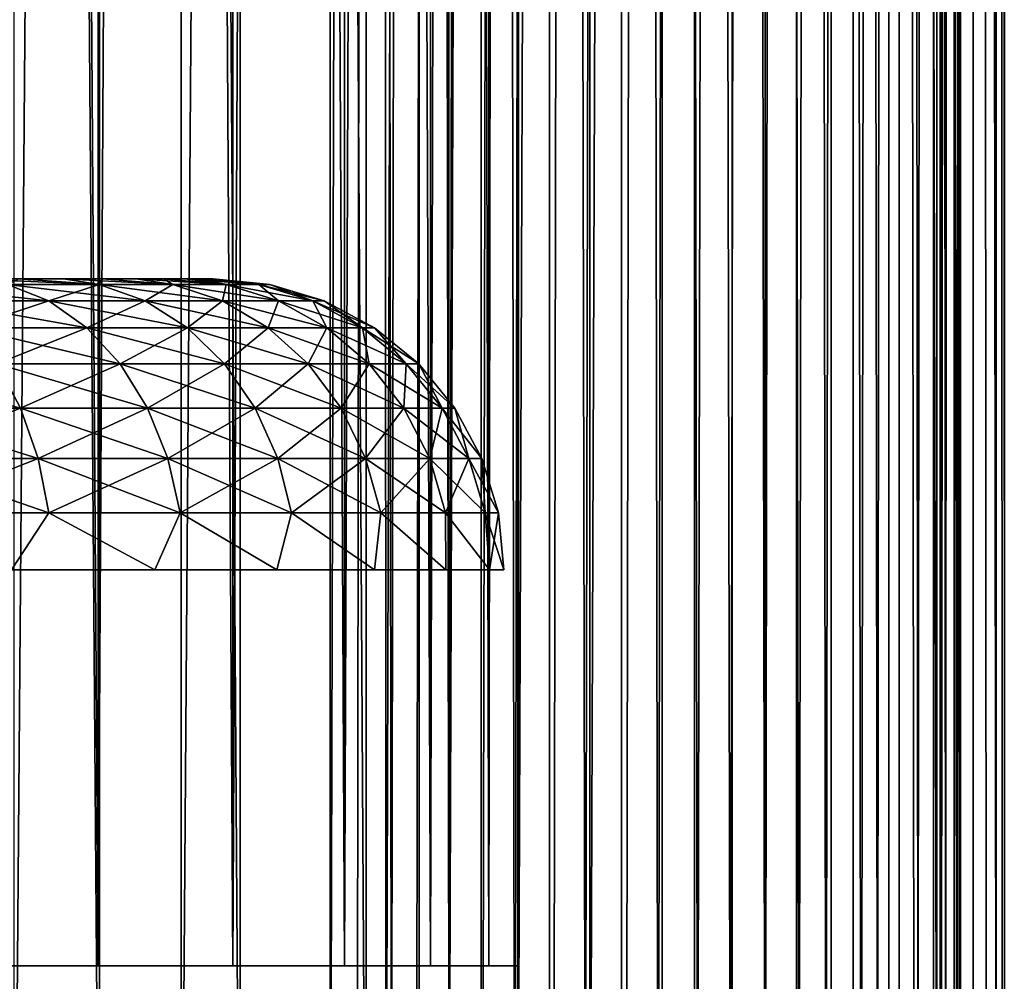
# Model space of a CAD drawing. Header units: millimetres. Extents: x -272 to -228, y -64 to 39.
# Tile 42 of 245: x -247.73 to -245.02, y -59.93 to -57.29. Entities that reach past the tile are written whole.
import ezdxf

# ---------------------------------------------------------------- set-up
doc = ezdxf.new("R2010")
doc.units = ezdxf.units.MM
doc.header["$LTSCALE"] = 26.699852
for name, color, linetype in [('130', 7, 'CONTINUOUS'), ('135', 7, 'CONTINUOUS'), ('136', 7, 'CONTINUOUS'), ('375', 7, 'CONTINUOUS'), ('394', 7, 'CONTINUOUS'), ('396', 7, 'CONTINUOUS'), ('397', 7, 'CONTINUOUS'), ('97', 7, 'CONTINUOUS'), ('98', 7, 'CONTINUOUS')]:
    doc.layers.add(name, color=color, linetype=linetype)

msp = doc.modelspace()

# ---------------------------------------------------------------- linework, layer by layer
at = {"layer": '130', "color": 31, "linetype": 'Continuous', "true_color": 0xffba99}
for points in [[(-247.5135, -4.5, 10.2467), (-247.9349, -4.5, 10.5146), (-247.5135, -61, 10.2467), (-247.5135, -4.5, 10.2467)], [(-247.5135, -61, 10.2467), (-247.9349, -4.5, 10.5146), (-247.9349, -61, 10.5146), (-247.5135, -61, 10.2467)], [(-247.7482, -4.5, 3.1956), (-247.2886, -4.5, 3.5272), (-247.7482, -61, 3.1956), (-247.7482, -4.5, 3.1956)], [(-247.7482, -61, 3.1956), (-247.2886, -4.5, 3.5272), (-247.2886, -61, 3.5272), (-247.7482, -61, 3.1956)], [(-247.1264, -4.5, 9.9313), (-247.5135, -4.5, 10.2467), (-247.1264, -61, 9.9313), (-247.1264, -4.5, 9.9313)], [(-247.1264, -61, 9.9313), (-247.5135, -4.5, 10.2467), (-247.5135, -61, 10.2467), (-247.1264, -61, 9.9313)], [(-246.878, -4.5, 3.9163), (-246.878, -61, 3.9163), (-247.2886, -61, 3.5272), (-246.878, -4.5, 3.9163)], [(-247.2886, -4.5, 3.5272), (-246.878, -4.5, 3.9163), (-247.2886, -61, 3.5272), (-247.2886, -4.5, 3.5272)], [(-246.7793, -4.5, 9.573), (-247.1264, -4.5, 9.9313), (-246.7793, -61, 9.573), (-246.7793, -4.5, 9.573)], [(-246.7793, -61, 9.573), (-247.1264, -4.5, 9.9313), (-247.1264, -61, 9.9313), (-246.7793, -61, 9.573)]]:
    msp.add_3dface(points, dxfattribs=at)
at = {"layer": '135', "color": 31, "linetype": 'Continuous', "true_color": 0xffba99}
for points in [[(-246.878, -61, 3.9163), (-246.878, -4.5, 3.9163), (-246.7277, -4.5, 4.0493), (-246.878, -61, 3.9163)], [(-246.878, -61, 3.9163), (-246.7277, -4.5, 4.0493), (-246.8046, -61, 3.9881), (-246.878, -61, 3.9163)], [(-246.8046, -61, 3.9881), (-246.7277, -4.5, 4.0493), (-246.7256, -61, 4.0509), (-246.8046, -61, 3.9881)], [(-246.7277, -4.5, 4.0493), (-246.5538, -4.5, 4.1497), (-246.7256, -61, 4.0509), (-246.7277, -4.5, 4.0493)], [(-246.7256, -61, 4.0509), (-246.5538, -4.5, 4.1497), (-246.6415, -61, 4.1049), (-246.7256, -61, 4.0509)], [(-246.6415, -61, 4.1049), (-246.5538, -4.5, 4.1497), (-246.5521, -61, 4.1505), (-246.6415, -61, 4.1049)], [(-246.5538, -4.5, 4.1497), (-246.3634, -4.5, 4.2133), (-246.5521, -61, 4.1505), (-246.5538, -4.5, 4.1497)], [(-246.5521, -61, 4.1505), (-246.3634, -4.5, 4.2133), (-246.4586, -61, 4.1868), (-246.5521, -61, 4.1505)], [(-246.4586, -61, 4.1868), (-246.3634, -4.5, 4.2133), (-246.3622, -61, 4.2136), (-246.4586, -61, 4.1868)], [(-246.3634, -4.5, 4.2133), (-246.1641, -4.5, 4.2375), (-246.3622, -61, 4.2136), (-246.3634, -4.5, 4.2133)], [(-246.3622, -61, 4.2136), (-246.1641, -4.5, 4.2375), (-246.2636, -61, 4.2305), (-246.3622, -61, 4.2136)], [(-246.2636, -61, 4.2305), (-246.1641, -4.5, 4.2375), (-246.1637, -61, 4.2376), (-246.2636, -61, 4.2305)], [(-246.1641, -4.5, 4.2375), (-245.9639, -4.5, 4.2215), (-246.1637, -61, 4.2376), (-246.1641, -4.5, 4.2375)], [(-246.1637, -61, 4.2376), (-245.9639, -4.5, 4.2215), (-246.0636, -61, 4.2346), (-246.1637, -61, 4.2376)], [(-246.0636, -61, 4.2346), (-245.9639, -4.5, 4.2215), (-245.9643, -61, 4.2216), (-246.0636, -61, 4.2346)], [(-245.9643, -61, 4.2216), (-245.9639, -4.5, 4.2215), (-245.8668, -61, 4.1987), (-245.9643, -61, 4.2216)], [(-245.9639, -4.5, 4.2215), (-245.771, -4.5, 4.1658), (-245.8668, -61, 4.1987), (-245.9639, -4.5, 4.2215)], [(-245.8668, -61, 4.1987), (-245.771, -4.5, 4.1658), (-245.7722, -61, 4.1663), (-245.8668, -61, 4.1987)], [(-245.7722, -61, 4.1663), (-245.771, -4.5, 4.1658), (-245.6812, -61, 4.1245), (-245.7722, -61, 4.1663)], [(-245.771, -4.5, 4.1658), (-245.5932, -4.5, 4.0727), (-245.6812, -61, 4.1245), (-245.771, -4.5, 4.1658)], [(-245.6812, -61, 4.1245), (-245.5932, -4.5, 4.0727), (-245.5948, -61, 4.0738), (-245.6812, -61, 4.1245)], [(-245.5948, -61, 4.0738), (-245.5932, -4.5, 4.0727), (-245.5138, -61, 4.0146), (-245.5948, -61, 4.0738)], [(-245.5932, -4.5, 4.0727), (-245.4375, -4.5, 3.946), (-245.5138, -61, 4.0146), (-245.5932, -4.5, 4.0727)], [(-245.5138, -61, 4.0146), (-245.4375, -4.5, 3.946), (-245.4393, -61, 3.9478), (-245.5138, -61, 4.0146)], [(-245.4393, -61, 3.9478), (-245.4375, -4.5, 3.946), (-245.3721, -61, 3.8742), (-245.4393, -61, 3.9478)], [(-245.4375, -4.5, 3.946), (-245.3102, -4.5, 3.7907), (-245.3721, -61, 3.8742), (-245.4375, -4.5, 3.946)], [(-245.3721, -61, 3.8742), (-245.3102, -4.5, 3.7907), (-245.3123, -61, 3.7937), (-245.3721, -61, 3.8742)], [(-245.3123, -61, 3.7937), (-245.3102, -4.5, 3.7907), (-245.2604, -61, 3.7071), (-245.3123, -61, 3.7937)], [(-245.3102, -4.5, 3.7907), (-245.2166, -4.5, 3.6131), (-245.2604, -61, 3.7071), (-245.3102, -4.5, 3.7907)], [(-245.2604, -61, 3.7071), (-245.2166, -4.5, 3.6131), (-245.2175, -61, 3.6154), (-245.2604, -61, 3.7071)], [(-245.2175, -61, 3.6154), (-245.2166, -4.5, 3.6131), (-245.1841, -61, 3.5198), (-245.2175, -61, 3.6154)], [(-245.2166, -4.5, 3.6131), (-245.1603, -4.5, 3.4204), (-245.1841, -61, 3.5198), (-245.2166, -4.5, 3.6131)], [(-245.1841, -61, 3.5198), (-245.1603, -4.5, 3.4204), (-245.1605, -61, 3.4215), (-245.1841, -61, 3.5198)], [(-245.1605, -61, 3.4215), (-245.1603, -4.5, 3.4204), (-245.147, -61, 3.3214), (-245.1605, -61, 3.4215)], [(-245.1603, -4.5, 3.4204), (-245.1436, -4.5, 3.2203), (-245.147, -61, 3.3214), (-245.1603, -4.5, 3.4204)], [(-245.1436, -4.5, 3.2203), (-245.1436, -61, 3.2203), (-245.147, -61, 3.3214), (-245.1436, -4.5, 3.2203)]]:
    msp.add_3dface(points, dxfattribs=at)
at = {"layer": '136', "color": 31, "linetype": 'Continuous', "true_color": 0xffba99}
for points in [[(-246.7793, -4.5, 9.573), (-246.7793, -61, 9.573), (-246.7096, -61, 9.4999), (-246.7793, -4.5, 9.573)], [(-246.6337, -4.5, 9.4348), (-246.7793, -4.5, 9.573), (-246.7096, -61, 9.4999), (-246.6337, -4.5, 9.4348)], [(-246.6334, -61, 9.4346), (-246.6337, -4.5, 9.4348), (-246.7096, -61, 9.4999), (-246.6334, -61, 9.4346)], [(-246.4634, -4.5, 9.3284), (-246.6337, -4.5, 9.4348), (-246.5507, -61, 9.377), (-246.4634, -4.5, 9.3284)], [(-246.5507, -61, 9.377), (-246.6337, -4.5, 9.4348), (-246.6334, -61, 9.4346), (-246.5507, -61, 9.377)], [(-246.4626, -61, 9.3281), (-246.4634, -4.5, 9.3284), (-246.5507, -61, 9.377), (-246.4626, -61, 9.3281)], [(-246.2753, -4.5, 9.2582), (-246.4634, -4.5, 9.3284), (-246.3703, -61, 9.2883), (-246.2753, -4.5, 9.2582)], [(-246.3703, -61, 9.2883), (-246.4634, -4.5, 9.3284), (-246.4626, -61, 9.3281), (-246.3703, -61, 9.2883)], [(-246.2745, -61, 9.258), (-246.2753, -4.5, 9.2582), (-246.3703, -61, 9.2883), (-246.2745, -61, 9.258)], [(-246.077, -4.5, 9.227), (-246.2753, -4.5, 9.2582), (-246.1761, -61, 9.2375), (-246.077, -4.5, 9.227)], [(-246.1761, -61, 9.2375), (-246.2753, -4.5, 9.2582), (-246.2745, -61, 9.258), (-246.1761, -61, 9.2375)], [(-246.0761, -61, 9.227), (-246.077, -4.5, 9.227), (-246.1761, -61, 9.2375), (-246.0761, -61, 9.227)], [(-245.8764, -4.5, 9.2361), (-246.077, -4.5, 9.227), (-245.9755, -61, 9.2265), (-245.8764, -4.5, 9.2361)], [(-245.9755, -61, 9.2265), (-246.077, -4.5, 9.227), (-246.0761, -61, 9.227), (-245.9755, -61, 9.2265)], [(-245.8755, -61, 9.2362), (-245.8764, -4.5, 9.2361), (-245.9755, -61, 9.2265), (-245.8755, -61, 9.2362)], [(-245.6817, -4.5, 9.285), (-245.8764, -4.5, 9.2361), (-245.7769, -61, 9.2559), (-245.6817, -4.5, 9.285)], [(-245.7769, -61, 9.2559), (-245.8764, -4.5, 9.2361), (-245.8755, -61, 9.2362), (-245.7769, -61, 9.2559)], [(-245.6808, -61, 9.2853), (-245.6817, -4.5, 9.285), (-245.7769, -61, 9.2559), (-245.6808, -61, 9.2853)], [(-245.5007, -4.5, 9.3718), (-245.6817, -4.5, 9.285), (-245.5881, -61, 9.3243), (-245.5007, -4.5, 9.3718)], [(-245.5881, -61, 9.3243), (-245.6817, -4.5, 9.285), (-245.6808, -61, 9.2853), (-245.5881, -61, 9.3243)], [(-245.4997, -61, 9.3724), (-245.5007, -4.5, 9.3718), (-245.5881, -61, 9.3243), (-245.4997, -61, 9.3724)], [(-245.3406, -4.5, 9.493), (-245.5007, -4.5, 9.3718), (-245.4168, -61, 9.429), (-245.3406, -4.5, 9.493)], [(-245.4168, -61, 9.429), (-245.5007, -4.5, 9.3718), (-245.4997, -61, 9.3724), (-245.4168, -61, 9.429)], [(-245.3404, -61, 9.4933), (-245.3406, -4.5, 9.493), (-245.4168, -61, 9.429), (-245.3404, -61, 9.4933)], [(-245.2081, -4.5, 9.6438), (-245.3406, -4.5, 9.493), (-245.2082, -61, 9.6436), (-245.2081, -4.5, 9.6438)], [(-245.2082, -61, 9.6436), (-245.3406, -4.5, 9.493), (-245.2707, -61, 9.565), (-245.2082, -61, 9.6436)], [(-245.2707, -61, 9.565), (-245.3406, -4.5, 9.493), (-245.3404, -61, 9.4933), (-245.2707, -61, 9.565)], [(-245.1538, -61, 9.7284), (-245.2081, -4.5, 9.6438), (-245.2082, -61, 9.6436), (-245.1538, -61, 9.7284)], [(-245.1083, -4.5, 9.818), (-245.2081, -4.5, 9.6438), (-245.1538, -61, 9.7284), (-245.1083, -4.5, 9.818)], [(-245.1082, -61, 9.8181), (-245.1083, -4.5, 9.818), (-245.1538, -61, 9.7284), (-245.1082, -61, 9.8181)], [(-245.0453, -4.5, 10.0087), (-245.1083, -4.5, 9.818), (-245.0453, -61, 10.0086), (-245.0453, -4.5, 10.0087)], [(-245.0453, -61, 10.0086), (-245.1083, -4.5, 9.818), (-245.072, -61, 9.9118), (-245.0453, -61, 10.0086)], [(-245.072, -61, 9.9118), (-245.1083, -4.5, 9.818), (-245.1082, -61, 9.8181), (-245.072, -61, 9.9118)], [(-245.0216, -61, 10.208), (-245.0216, -4.5, 10.208), (-245.0453, -4.5, 10.0087), (-245.0216, -61, 10.208)], [(-245.0216, -61, 10.208), (-245.0453, -4.5, 10.0087), (-245.0284, -61, 10.1077), (-245.0216, -61, 10.208)], [(-245.0284, -61, 10.1077), (-245.0453, -4.5, 10.0087), (-245.0453, -61, 10.0086), (-245.0284, -61, 10.1077)]]:
    msp.add_3dface(points, dxfattribs=at)
at = {"layer": '375', "color": 31, "linetype": 'Continuous', "true_color": 0xffba99}
for points in [[(-247.5174, 4.245, 4.1247), (-247.9439, 4.245, 3.7846), (-247.5174, -59.8893, 4.1247), (-247.5174, 4.245, 4.1247)], [(-247.5174, -59.8893, 4.1247), (-247.9439, 4.245, 3.7846), (-247.9439, -59.8893, 3.7846), (-247.5174, -59.8893, 4.1247)], [(-247.9439, 4.245, 9.8161), (-247.5174, 4.245, 9.476), (-247.9439, -59.8893, 9.8161), (-247.9439, 4.245, 9.8161)], [(-247.9439, -59.8893, 9.8161), (-247.5174, 4.245, 9.476), (-247.5174, -59.8893, 9.476), (-247.9439, -59.8893, 9.8161)], [(-247.1463, 4.245, 4.5246), (-247.5174, 4.245, 4.1247), (-247.1463, -59.8893, 4.5246), (-247.1463, 4.245, 4.5246)], [(-247.1463, -59.8893, 4.5246), (-247.5174, 4.245, 4.1247), (-247.5174, -59.8893, 4.1247), (-247.1463, -59.8893, 4.5246)], [(-247.5174, 4.245, 9.476), (-247.1463, 4.245, 9.0761), (-247.5174, -59.8893, 9.476), (-247.5174, 4.245, 9.476)], [(-247.5174, -59.8893, 9.476), (-247.1463, 4.245, 9.0761), (-247.1463, -59.8893, 9.0761), (-247.5174, -59.8893, 9.476)], [(-246.839, 4.245, 4.9754), (-247.1463, 4.245, 4.5246), (-246.839, -59.8893, 4.9754), (-246.839, 4.245, 4.9754)], [(-246.839, -59.8893, 4.9754), (-247.1463, 4.245, 4.5246), (-247.1463, -59.8893, 4.5246), (-246.839, -59.8893, 4.9754)], [(-247.1463, 4.245, 9.0761), (-246.839, 4.245, 8.6253), (-247.1463, -59.8893, 9.0761), (-247.1463, 4.245, 9.0761)], [(-247.1463, -59.8893, 9.0761), (-246.839, 4.245, 8.6253), (-246.839, -59.8893, 8.6254), (-247.1463, -59.8893, 9.0761)], [(-246.6023, 4.245, 5.4669), (-246.839, 4.245, 4.9754), (-246.6023, -59.8893, 5.4669), (-246.6023, 4.245, 5.4669)], [(-246.6023, -59.8893, 5.4669), (-246.839, 4.245, 4.9754), (-246.839, -59.8893, 4.9754), (-246.6023, -59.8893, 5.4669)], [(-246.839, 4.245, 8.6253), (-246.6023, 4.245, 8.1338), (-246.839, -59.8893, 8.6254), (-246.839, 4.245, 8.6253)], [(-246.839, -59.8893, 8.6254), (-246.6023, 4.245, 8.1338), (-246.6023, -59.8893, 8.1338), (-246.839, -59.8893, 8.6254)], [(-246.4415, 4.245, 5.9882), (-246.6023, 4.245, 5.4669), (-246.4415, -59.8893, 5.9882), (-246.4415, 4.245, 5.9882)], [(-246.4415, -59.8893, 5.9882), (-246.6023, 4.245, 5.4669), (-246.6023, -59.8893, 5.4669), (-246.4415, -59.8893, 5.9882)], [(-246.6023, 4.245, 8.1338), (-246.4415, 4.245, 7.6125), (-246.6023, -59.8893, 8.1338), (-246.6023, 4.245, 8.1338)], [(-246.6023, -59.8893, 8.1338), (-246.4415, 4.245, 7.6125), (-246.4415, -59.8893, 7.6126), (-246.6023, -59.8893, 8.1338)], [(-246.3602, 4.245, 6.5276), (-246.4415, 4.245, 5.9882), (-246.3602, -59.8893, 6.5276), (-246.3602, 4.245, 6.5276)], [(-246.3602, -59.8893, 6.5276), (-246.4415, 4.245, 5.9882), (-246.4415, -59.8893, 5.9882), (-246.3602, -59.8893, 6.5276)], [(-246.4415, 4.245, 7.6125), (-246.3602, 4.245, 7.0731), (-246.4415, -59.8893, 7.6126), (-246.4415, 4.245, 7.6125)], [(-246.4415, -59.8893, 7.6126), (-246.3602, 4.245, 7.0731), (-246.3602, -59.8893, 7.0731), (-246.4415, -59.8893, 7.6126)], [(-246.3602, 4.245, 7.0731), (-246.3602, 4.245, 6.5276), (-246.3602, -59.8893, 7.0731), (-246.3602, 4.245, 7.0731)], [(-246.3602, -59.8893, 7.0731), (-246.3602, 4.245, 6.5276), (-246.3602, -59.8893, 6.5276), (-246.3602, -59.8893, 7.0731)]]:
    msp.add_3dface(points, dxfattribs=at)
at = {"layer": '394', "color": 1, "linetype": 'Continuous'}
for points in [[(-247.735, -58, 8.4462), (-247.6128, -58, 8.2632), (-252.265, -58, 8.4462), (-247.735, -58, 8.4462)], [(-252.265, -58, 8.4462), (-247.6128, -58, 8.2632), (-249.8569, -58, 8.3434), (-252.265, -58, 8.4462)], [(-249.8569, -58, 8.3434), (-247.6128, -58, 8.2632), (-249.5757, -58, 8.2908), (-249.8569, -58, 8.3434)], [(-249.5757, -58, 8.2908), (-247.6128, -58, 8.2632), (-249.3091, -58, 8.1875), (-249.5757, -58, 8.2908)], [(-247.6128, -58, 5.3368), (-247.735, -58, 5.1538), (-249.5757, -58, 5.3092), (-247.6128, -58, 5.3368)], [(-249.3091, -58, 5.4125), (-247.6128, -58, 5.3368), (-249.5757, -58, 5.3092), (-249.3091, -58, 5.4125)], [(-247.6128, -58, 8.2632), (-247.5053, -58, 8.0713), (-249.3091, -58, 8.1875), (-247.6128, -58, 8.2632)], [(-249.3091, -58, 8.1875), (-247.5053, -58, 8.0713), (-249.066, -58, 8.037), (-249.3091, -58, 8.1875)], [(-247.5053, -58, 5.5287), (-247.6128, -58, 5.3368), (-249.3091, -58, 5.4125), (-247.5053, -58, 5.5287)], [(-249.066, -58, 5.563), (-247.5053, -58, 5.5287), (-249.3091, -58, 5.4125), (-249.066, -58, 5.563)], [(-247.5053, -58, 8.0713), (-247.4132, -58, 7.8717), (-249.066, -58, 8.037), (-247.5053, -58, 8.0713)], [(-249.066, -58, 8.037), (-247.4132, -58, 7.8717), (-248.8546, -58, 7.8443), (-249.066, -58, 8.037)], [(-247.4132, -58, 5.7283), (-247.5053, -58, 5.5287), (-249.066, -58, 5.563), (-247.4132, -58, 5.7283)], [(-248.8546, -58, 5.7557), (-247.4132, -58, 5.7283), (-249.066, -58, 5.563), (-248.8546, -58, 5.7557)], [(-247.4132, -58, 7.8717), (-247.337, -58, 7.6652), (-248.8546, -58, 7.8443), (-247.4132, -58, 7.8717)], [(-248.8546, -58, 7.8443), (-247.337, -58, 7.6652), (-248.6822, -58, 7.616), (-248.8546, -58, 7.8443)], [(-247.337, -58, 5.9348), (-247.4132, -58, 5.7283), (-248.8546, -58, 5.7557), (-247.337, -58, 5.9348)], [(-248.6822, -58, 5.984), (-247.337, -58, 5.9348), (-248.8546, -58, 5.7557), (-248.6822, -58, 5.984)], [(-247.337, -58, 7.6652), (-247.2774, -58, 7.4537), (-248.6822, -58, 7.616), (-247.337, -58, 7.6652)], [(-248.6822, -58, 7.616), (-247.2774, -58, 7.4537), (-248.5547, -58, 7.3599), (-248.6822, -58, 7.616)], [(-247.2774, -58, 6.1463), (-247.337, -58, 5.9348), (-248.6822, -58, 5.984), (-247.2774, -58, 6.1463)], [(-248.5547, -58, 6.2401), (-247.2774, -58, 6.1463), (-248.6822, -58, 5.984), (-248.5547, -58, 6.2401)], [(-247.2774, -58, 7.4537), (-247.2344, -58, 7.2378), (-248.5547, -58, 7.3599), (-247.2774, -58, 7.4537)], [(-248.5547, -58, 7.3599), (-247.2344, -58, 7.2378), (-248.4764, -58, 7.0847), (-248.5547, -58, 7.3599)], [(-247.2344, -58, 6.3622), (-247.2774, -58, 6.1463), (-248.5547, -58, 6.2401), (-247.2344, -58, 6.3622)], [(-248.4764, -58, 6.5153), (-247.2344, -58, 6.3622), (-248.5547, -58, 6.2401), (-248.4764, -58, 6.5153)], [(-247.2087, -58, 7.02), (-247.2, -58, 6.8), (-248.4764, -58, 7.0847), (-247.2087, -58, 7.02)], [(-247.2, -58, 6.8), (-248.45, -58, 6.8), (-248.4764, -58, 7.0847), (-247.2, -58, 6.8)], [(-247.2344, -58, 7.2378), (-247.2087, -58, 7.02), (-248.4764, -58, 7.0847), (-247.2344, -58, 7.2378)], [(-247.2087, -58, 6.58), (-247.2344, -58, 6.3622), (-248.4764, -58, 6.5153), (-247.2087, -58, 6.58)], [(-248.45, -58, 6.8), (-247.2087, -58, 6.58), (-248.4764, -58, 6.5153), (-248.45, -58, 6.8)], [(-247.2, -58, 6.8), (-247.2087, -58, 6.58), (-248.45, -58, 6.8), (-247.2, -58, 6.8)]]:
    msp.add_3dface(points, dxfattribs=at)
at = {"layer": '396', "color": 1, "linetype": 'Continuous'}
for points in [[(-247.7666, -58.0152, 8.7352), (-248.0648, -58.0152, 9.0334), (-247.6531, -58.0606, 8.8336), (-247.7666, -58.0152, 8.7352)], [(-247.6531, -58.0606, 8.8336), (-248.0648, -58.0152, 9.0334), (-247.9664, -58.0606, 9.1469), (-247.6531, -58.0606, 8.8336)], [(-247.735, -58, 8.4462), (-247.8711, -58, 8.6187), (-247.514, -58.0152, 8.3977), (-247.735, -58, 8.4462)], [(-247.514, -58.0152, 8.3977), (-247.8711, -58, 8.6187), (-247.7666, -58.0152, 8.7352), (-247.514, -58.0152, 8.3977)], [(-247.514, -58.0152, 8.3977), (-247.7666, -58.0152, 8.7352), (-247.3876, -58.0606, 8.4789), (-247.514, -58.0152, 8.3977)], [(-247.3876, -58.0606, 8.4789), (-247.7666, -58.0152, 8.7352), (-247.6531, -58.0606, 8.8336), (-247.3876, -58.0606, 8.4789)], [(-247.6128, -58, 8.2632), (-247.735, -58, 8.4462), (-247.514, -58.0152, 8.3977), (-247.6128, -58, 8.2632)], [(-247.5053, -58, 8.0713), (-247.6128, -58, 8.2632), (-247.3119, -58.0152, 8.0276), (-247.5053, -58, 8.0713)], [(-247.3119, -58.0152, 8.0276), (-247.6128, -58, 8.2632), (-247.514, -58.0152, 8.3977), (-247.3119, -58.0152, 8.0276)], [(-247.3119, -58.0152, 8.0276), (-247.514, -58.0152, 8.3977), (-247.1752, -58.0606, 8.09), (-247.3119, -58.0152, 8.0276)], [(-247.1752, -58.0606, 8.09), (-247.514, -58.0152, 8.3977), (-247.3876, -58.0606, 8.4789), (-247.1752, -58.0606, 8.09)], [(-247.4132, -58, 7.8717), (-247.5053, -58, 8.0713), (-247.3119, -58.0152, 8.0276), (-247.4132, -58, 7.8717)], [(-247.337, -58, 7.6652), (-247.4132, -58, 7.8717), (-247.1646, -58.0152, 7.6326), (-247.337, -58, 7.6652)], [(-247.1646, -58.0152, 7.6326), (-247.4132, -58, 7.8717), (-247.3119, -58.0152, 8.0276), (-247.1646, -58.0152, 7.6326)], [(-247.2774, -58, 7.4537), (-247.337, -58, 7.6652), (-247.1646, -58.0152, 7.6326), (-247.2774, -58, 7.4537)], [(-247.1646, -58.0152, 7.6326), (-247.3119, -58.0152, 8.0276), (-247.0204, -58.0606, 7.6749), (-247.1646, -58.0152, 7.6326)], [(-247.0204, -58.0606, 7.6749), (-247.3119, -58.0152, 8.0276), (-247.1752, -58.0606, 8.09), (-247.0204, -58.0606, 7.6749)], [(-247.2344, -58, 7.2378), (-247.2774, -58, 7.4537), (-247.0749, -58.0152, 7.2206), (-247.2344, -58, 7.2378)], [(-247.0749, -58.0152, 7.2206), (-247.2774, -58, 7.4537), (-247.1646, -58.0152, 7.6326), (-247.0749, -58.0152, 7.2206)], [(-247.2087, -58, 7.02), (-247.2344, -58, 7.2378), (-247.0749, -58.0152, 7.2206), (-247.2087, -58, 7.02)], [(-247.2, -58, 6.8), (-247.2087, -58, 7.02), (-247.0449, -58.0152, 6.8), (-247.2, -58, 6.8)], [(-247.0449, -58.0152, 6.8), (-247.2087, -58, 7.02), (-247.0749, -58.0152, 7.2206), (-247.0449, -58.0152, 6.8)], [(-247.0749, -58.0152, 7.2206), (-247.1646, -58.0152, 7.6326), (-246.9262, -58.0606, 7.2419), (-247.0749, -58.0152, 7.2206)], [(-246.9262, -58.0606, 7.2419), (-247.1646, -58.0152, 7.6326), (-247.0204, -58.0606, 7.6749), (-246.9262, -58.0606, 7.2419)], [(-247.0449, -58.0152, 6.8), (-247.0749, -58.0152, 7.2206), (-246.8946, -58.0606, 6.8), (-247.0449, -58.0152, 6.8)], [(-246.8946, -58.0606, 6.8), (-247.0749, -58.0152, 7.2206), (-246.9262, -58.0606, 7.2419), (-246.8946, -58.0606, 6.8)], [(-247.6531, -58.0606, 8.8336), (-247.9664, -58.0606, 9.1469), (-247.5484, -58.1345, 8.9243), (-247.6531, -58.0606, 8.8336)], [(-247.5484, -58.1345, 8.9243), (-247.9664, -58.0606, 9.1469), (-247.8757, -58.1345, 9.2516), (-247.5484, -58.1345, 8.9243)], [(-247.3876, -58.0606, 8.4789), (-247.6531, -58.0606, 8.8336), (-247.271, -58.1345, 8.5538), (-247.3876, -58.0606, 8.4789)], [(-247.271, -58.1345, 8.5538), (-247.6531, -58.0606, 8.8336), (-247.5484, -58.1345, 8.9243), (-247.271, -58.1345, 8.5538)], [(-247.1752, -58.0606, 8.09), (-247.3876, -58.0606, 8.4789), (-247.0492, -58.1345, 8.1476), (-247.1752, -58.0606, 8.09)], [(-247.0492, -58.1345, 8.1476), (-247.3876, -58.0606, 8.4789), (-247.271, -58.1345, 8.5538), (-247.0492, -58.1345, 8.1476)], [(-247.0204, -58.0606, 7.6749), (-247.1752, -58.0606, 8.09), (-246.8875, -58.1345, 7.7139), (-247.0204, -58.0606, 7.6749)], [(-246.8875, -58.1345, 7.7139), (-247.1752, -58.0606, 8.09), (-247.0492, -58.1345, 8.1476), (-246.8875, -58.1345, 7.7139)], [(-246.9262, -58.0606, 7.2419), (-247.0204, -58.0606, 7.6749), (-246.7891, -58.1345, 7.2617), (-246.9262, -58.0606, 7.2419)], [(-246.7891, -58.1345, 7.2617), (-247.0204, -58.0606, 7.6749), (-246.8875, -58.1345, 7.7139), (-246.7891, -58.1345, 7.2617)], [(-246.8946, -58.0606, 6.8), (-246.9262, -58.0606, 7.2419), (-246.7561, -58.1345, 6.8), (-246.8946, -58.0606, 6.8)], [(-246.7561, -58.1345, 6.8), (-246.9262, -58.0606, 7.2419), (-246.7891, -58.1345, 7.2617), (-246.7561, -58.1345, 6.8)], [(-247.5484, -58.1345, 8.9243), (-247.8757, -58.1345, 9.2516), (-247.4566, -58.234, 9.0038), (-247.5484, -58.1345, 8.9243)], [(-247.4566, -58.234, 9.0038), (-247.8757, -58.1345, 9.2516), (-247.7962, -58.234, 9.3434), (-247.4566, -58.234, 9.0038)], [(-247.271, -58.1345, 8.5538), (-247.5484, -58.1345, 8.9243), (-247.1689, -58.234, 8.6194), (-247.271, -58.1345, 8.5538)], [(-247.1689, -58.234, 8.6194), (-247.5484, -58.1345, 8.9243), (-247.4566, -58.234, 9.0038), (-247.1689, -58.234, 8.6194)], [(-247.0492, -58.1345, 8.1476), (-247.271, -58.1345, 8.5538), (-246.9388, -58.234, 8.198), (-247.0492, -58.1345, 8.1476)], [(-246.9388, -58.234, 8.198), (-247.271, -58.1345, 8.5538), (-247.1689, -58.234, 8.6194), (-246.9388, -58.234, 8.198)], [(-246.8875, -58.1345, 7.7139), (-247.0492, -58.1345, 8.1476), (-246.771, -58.234, 7.7481), (-246.8875, -58.1345, 7.7139)], [(-246.771, -58.234, 7.7481), (-247.0492, -58.1345, 8.1476), (-246.9388, -58.234, 8.198), (-246.771, -58.234, 7.7481)], [(-246.7891, -58.1345, 7.2617), (-246.8875, -58.1345, 7.7139), (-246.6689, -58.234, 7.2789), (-246.7891, -58.1345, 7.2617)], [(-246.6689, -58.234, 7.2789), (-246.8875, -58.1345, 7.7139), (-246.771, -58.234, 7.7481), (-246.6689, -58.234, 7.2789)], [(-246.7561, -58.1345, 6.8), (-246.7891, -58.1345, 7.2617), (-246.6346, -58.234, 6.8), (-246.7561, -58.1345, 6.8)], [(-246.6346, -58.234, 6.8), (-246.7891, -58.1345, 7.2617), (-246.6689, -58.234, 7.2789), (-246.6346, -58.234, 6.8)], [(-247.7962, -58.234, 9.3434), (-248.1806, -58.234, 9.6311), (-247.7309, -58.3553, 9.4187), (-247.7962, -58.234, 9.3434)], [(-247.7309, -58.3553, 9.4187), (-248.1806, -58.234, 9.6311), (-248.1267, -58.3553, 9.7149), (-247.7309, -58.3553, 9.4187)], [(-247.4566, -58.234, 9.0038), (-247.7962, -58.234, 9.3434), (-247.3813, -58.3553, 9.0691), (-247.4566, -58.234, 9.0038)], [(-247.3813, -58.3553, 9.0691), (-247.7962, -58.234, 9.3434), (-247.7309, -58.3553, 9.4187), (-247.3813, -58.3553, 9.0691)], [(-247.1689, -58.234, 8.6194), (-247.4566, -58.234, 9.0038), (-247.0851, -58.3553, 8.6733), (-247.1689, -58.234, 8.6194)], [(-247.0851, -58.3553, 8.6733), (-247.4566, -58.234, 9.0038), (-247.3813, -58.3553, 9.0691), (-247.0851, -58.3553, 8.6733)], [(-246.9388, -58.234, 8.198), (-247.1689, -58.234, 8.6194), (-246.8481, -58.3553, 8.2394), (-246.9388, -58.234, 8.198)], [(-246.8481, -58.3553, 8.2394), (-247.1689, -58.234, 8.6194), (-247.0851, -58.3553, 8.6733), (-246.8481, -58.3553, 8.2394)], [(-246.771, -58.234, 7.7481), (-246.9388, -58.234, 8.198), (-246.6754, -58.3553, 7.7762), (-246.771, -58.234, 7.7481)], [(-246.6754, -58.3553, 7.7762), (-246.9388, -58.234, 8.198), (-246.8481, -58.3553, 8.2394), (-246.6754, -58.3553, 7.7762)], [(-246.6689, -58.234, 7.2789), (-246.771, -58.234, 7.7481), (-246.5703, -58.3553, 7.2931), (-246.6689, -58.234, 7.2789)], [(-246.5703, -58.3553, 7.2931), (-246.771, -58.234, 7.7481), (-246.6754, -58.3553, 7.7762), (-246.5703, -58.3553, 7.2931)], [(-246.6346, -58.234, 6.8), (-246.6689, -58.234, 7.2789), (-246.535, -58.3553, 6.8), (-246.6346, -58.234, 6.8)], [(-246.535, -58.3553, 6.8), (-246.6689, -58.234, 7.2789), (-246.5703, -58.3553, 7.2931), (-246.535, -58.3553, 6.8)], [(-247.7309, -58.3553, 9.4187), (-248.1267, -58.3553, 9.7149), (-247.6824, -58.4937, 9.4746), (-247.7309, -58.3553, 9.4187)], [(-247.6824, -58.4937, 9.4746), (-248.1267, -58.3553, 9.7149), (-248.0866, -58.4937, 9.7772), (-247.6824, -58.4937, 9.4746)], [(-247.3813, -58.3553, 9.0691), (-247.7309, -58.3553, 9.4187), (-247.3254, -58.4937, 9.1176), (-247.3813, -58.3553, 9.0691)], [(-247.3254, -58.4937, 9.1176), (-247.7309, -58.3553, 9.4187), (-247.6824, -58.4937, 9.4746), (-247.3254, -58.4937, 9.1176)], [(-247.0851, -58.3553, 8.6733), (-247.3813, -58.3553, 9.0691), (-247.0228, -58.4937, 8.7134), (-247.0851, -58.3553, 8.6733)], [(-247.0228, -58.4937, 8.7134), (-247.3813, -58.3553, 9.0691), (-247.3254, -58.4937, 9.1176), (-247.0228, -58.4937, 8.7134)], [(-246.8481, -58.3553, 8.2394), (-247.0851, -58.3553, 8.6733), (-246.7808, -58.4937, 8.2702), (-246.8481, -58.3553, 8.2394)], [(-246.7808, -58.4937, 8.2702), (-247.0851, -58.3553, 8.6733), (-247.0228, -58.4937, 8.7134), (-246.7808, -58.4937, 8.2702)], [(-246.6754, -58.3553, 7.7762), (-246.8481, -58.3553, 8.2394), (-246.6043, -58.4937, 7.7971), (-246.6754, -58.3553, 7.7762)], [(-246.6043, -58.4937, 7.7971), (-246.8481, -58.3553, 8.2394), (-246.7808, -58.4937, 8.2702), (-246.6043, -58.4937, 7.7971)], [(-246.5703, -58.3553, 7.2931), (-246.6754, -58.3553, 7.7762), (-246.497, -58.4937, 7.3037), (-246.5703, -58.3553, 7.2931)], [(-246.497, -58.4937, 7.3037), (-246.6754, -58.3553, 7.7762), (-246.6043, -58.4937, 7.7971), (-246.497, -58.4937, 7.3037)], [(-246.535, -58.3553, 6.8), (-246.5703, -58.3553, 7.2931), (-246.461, -58.4937, 6.8), (-246.535, -58.3553, 6.8)], [(-246.461, -58.4937, 6.8), (-246.5703, -58.3553, 7.2931), (-246.497, -58.4937, 7.3037), (-246.461, -58.4937, 6.8)], [(-247.6824, -58.4937, 9.4746), (-248.0866, -58.4937, 9.7772), (-247.6526, -58.6439, 9.5091), (-247.6824, -58.4937, 9.4746)], [(-247.6526, -58.6439, 9.5091), (-248.0866, -58.4937, 9.7772), (-248.062, -58.6439, 9.8156), (-247.6526, -58.6439, 9.5091)], [(-247.3254, -58.4937, 9.1176), (-247.6824, -58.4937, 9.4746), (-247.2909, -58.6439, 9.1474), (-247.3254, -58.4937, 9.1176)], [(-247.2909, -58.6439, 9.1474), (-247.6824, -58.4937, 9.4746), (-247.6526, -58.6439, 9.5091), (-247.2909, -58.6439, 9.1474)], [(-247.0228, -58.4937, 8.7134), (-247.3254, -58.4937, 9.1176), (-246.9844, -58.6439, 8.738), (-247.0228, -58.4937, 8.7134)], [(-246.9844, -58.6439, 8.738), (-247.3254, -58.4937, 9.1176), (-247.2909, -58.6439, 9.1474), (-246.9844, -58.6439, 8.738)], [(-246.7808, -58.4937, 8.2702), (-247.0228, -58.4937, 8.7134), (-246.7393, -58.6439, 8.2891), (-246.7808, -58.4937, 8.2702)], [(-246.7393, -58.6439, 8.2891), (-247.0228, -58.4937, 8.7134), (-246.9844, -58.6439, 8.738), (-246.7393, -58.6439, 8.2891)], [(-246.6043, -58.4937, 7.7971), (-246.7808, -58.4937, 8.2702), (-246.5606, -58.6439, 7.8099), (-246.6043, -58.4937, 7.7971)], [(-246.5606, -58.6439, 7.8099), (-246.7808, -58.4937, 8.2702), (-246.7393, -58.6439, 8.2891), (-246.5606, -58.6439, 7.8099)], [(-246.497, -58.4937, 7.3037), (-246.6043, -58.4937, 7.7971), (-246.4519, -58.6439, 7.3101), (-246.497, -58.4937, 7.3037)], [(-246.4519, -58.6439, 7.3101), (-246.6043, -58.4937, 7.7971), (-246.5606, -58.6439, 7.8099), (-246.4519, -58.6439, 7.3101)], [(-246.461, -58.4937, 6.8), (-246.497, -58.4937, 7.3037), (-246.4154, -58.6439, 6.8), (-246.461, -58.4937, 6.8)], [(-246.4154, -58.6439, 6.8), (-246.497, -58.4937, 7.3037), (-246.4519, -58.6439, 7.3101), (-246.4154, -58.6439, 6.8)], [(-247.6526, -58.6439, 9.5091), (-248.062, -58.6439, 9.8156), (-247.7554, -58.8, 9.6146), (-247.6526, -58.6439, 9.5091)], [(-247.361, -58.8, 9.2486), (-247.6526, -58.6439, 9.5091), (-247.7554, -58.8, 9.6146), (-247.361, -58.8, 9.2486)], [(-247.2909, -58.6439, 9.1474), (-247.6526, -58.6439, 9.5091), (-247.361, -58.8, 9.2486), (-247.2909, -58.6439, 9.1474)], [(-247.0255, -58.8, 8.828), (-247.2909, -58.6439, 9.1474), (-247.361, -58.8, 9.2486), (-247.0255, -58.8, 8.828)], [(-246.9844, -58.6439, 8.738), (-247.2909, -58.6439, 9.1474), (-247.0255, -58.8, 8.828), (-246.9844, -58.6439, 8.738)], [(-246.7565, -58.8, 8.362), (-246.9844, -58.6439, 8.738), (-247.0255, -58.8, 8.828), (-246.7565, -58.8, 8.362)], [(-246.7393, -58.6439, 8.2891), (-246.9844, -58.6439, 8.738), (-246.7565, -58.8, 8.362), (-246.7393, -58.6439, 8.2891)], [(-246.5599, -58.8, 7.8611), (-246.7393, -58.6439, 8.2891), (-246.7565, -58.8, 8.362), (-246.5599, -58.8, 7.8611)], [(-246.5606, -58.6439, 7.8099), (-246.7393, -58.6439, 8.2891), (-246.5599, -58.8, 7.8611), (-246.5606, -58.6439, 7.8099)], [(-246.4519, -58.6439, 7.3101), (-246.5606, -58.6439, 7.8099), (-246.4402, -58.8, 7.3366), (-246.4519, -58.6439, 7.3101)], [(-246.4402, -58.8, 7.3366), (-246.5606, -58.6439, 7.8099), (-246.5599, -58.8, 7.8611), (-246.4402, -58.8, 7.3366)], [(-246.4154, -58.6439, 6.8), (-246.4519, -58.6439, 7.3101), (-246.4, -58.8, 6.8), (-246.4154, -58.6439, 6.8)], [(-246.4, -58.8, 6.8), (-246.4519, -58.6439, 7.3101), (-246.4402, -58.8, 7.3366), (-246.4, -58.8, 6.8)]]:
    msp.add_3dface(points, dxfattribs=at)
at = {"layer": '397', "color": 1, "linetype": 'Continuous'}
for points in [[(-247.9664, -58.0606, 4.4531), (-247.7666, -58.0152, 4.8648), (-247.6531, -58.0606, 4.7664), (-247.9664, -58.0606, 4.4531)], [(-247.7666, -58.0152, 4.8648), (-247.735, -58, 5.1538), (-247.514, -58.0152, 5.2023), (-247.7666, -58.0152, 4.8648)], [(-247.7666, -58.0152, 4.8648), (-247.514, -58.0152, 5.2023), (-247.6531, -58.0606, 4.7664), (-247.7666, -58.0152, 4.8648)], [(-247.735, -58, 5.1538), (-247.6128, -58, 5.3368), (-247.514, -58.0152, 5.2023), (-247.735, -58, 5.1538)], [(-247.6531, -58.0606, 4.7664), (-247.514, -58.0152, 5.2023), (-247.3876, -58.0606, 5.1211), (-247.6531, -58.0606, 4.7664)], [(-247.6128, -58, 5.3368), (-247.5053, -58, 5.5287), (-247.514, -58.0152, 5.2023), (-247.6128, -58, 5.3368)], [(-247.514, -58.0152, 5.2023), (-247.5053, -58, 5.5287), (-247.3119, -58.0152, 5.5724), (-247.514, -58.0152, 5.2023)], [(-247.514, -58.0152, 5.2023), (-247.3119, -58.0152, 5.5724), (-247.3876, -58.0606, 5.1211), (-247.514, -58.0152, 5.2023)], [(-247.5053, -58, 5.5287), (-247.4132, -58, 5.7283), (-247.3119, -58.0152, 5.5724), (-247.5053, -58, 5.5287)], [(-247.4132, -58, 5.7283), (-247.337, -58, 5.9348), (-247.3119, -58.0152, 5.5724), (-247.4132, -58, 5.7283)], [(-247.3876, -58.0606, 5.1211), (-247.3119, -58.0152, 5.5724), (-247.1752, -58.0606, 5.51), (-247.3876, -58.0606, 5.1211)], [(-247.337, -58, 5.9348), (-247.2774, -58, 6.1463), (-247.1646, -58.0152, 5.9674), (-247.337, -58, 5.9348)], [(-247.3119, -58.0152, 5.5724), (-247.337, -58, 5.9348), (-247.1646, -58.0152, 5.9674), (-247.3119, -58.0152, 5.5724)], [(-247.3119, -58.0152, 5.5724), (-247.1646, -58.0152, 5.9674), (-247.1752, -58.0606, 5.51), (-247.3119, -58.0152, 5.5724)], [(-247.2774, -58, 6.1463), (-247.2344, -58, 6.3622), (-247.1646, -58.0152, 5.9674), (-247.2774, -58, 6.1463)], [(-247.2344, -58, 6.3622), (-247.2087, -58, 6.58), (-247.0749, -58.0152, 6.3794), (-247.2344, -58, 6.3622)], [(-247.1646, -58.0152, 5.9674), (-247.2344, -58, 6.3622), (-247.0749, -58.0152, 6.3794), (-247.1646, -58.0152, 5.9674)], [(-247.2087, -58, 6.58), (-247.2, -58, 6.8), (-247.0749, -58.0152, 6.3794), (-247.2087, -58, 6.58)], [(-247.2, -58, 6.8), (-247.0449, -58.0152, 6.8), (-247.0749, -58.0152, 6.3794), (-247.2, -58, 6.8)], [(-247.1752, -58.0606, 5.51), (-247.1646, -58.0152, 5.9674), (-247.0204, -58.0606, 5.9251), (-247.1752, -58.0606, 5.51)], [(-247.1646, -58.0152, 5.9674), (-247.0749, -58.0152, 6.3794), (-247.0204, -58.0606, 5.9251), (-247.1646, -58.0152, 5.9674)], [(-247.0749, -58.0152, 6.3794), (-247.0449, -58.0152, 6.8), (-246.9262, -58.0606, 6.3581), (-247.0749, -58.0152, 6.3794)], [(-247.0204, -58.0606, 5.9251), (-247.0749, -58.0152, 6.3794), (-246.9262, -58.0606, 6.3581), (-247.0204, -58.0606, 5.9251)], [(-247.0449, -58.0152, 6.8), (-246.8946, -58.0606, 6.8), (-246.9262, -58.0606, 6.3581), (-247.0449, -58.0152, 6.8)], [(-247.9664, -58.0606, 4.4531), (-247.6531, -58.0606, 4.7664), (-247.8757, -58.1345, 4.3484), (-247.9664, -58.0606, 4.4531)], [(-247.8757, -58.1345, 4.3484), (-247.6531, -58.0606, 4.7664), (-247.5484, -58.1345, 4.6757), (-247.8757, -58.1345, 4.3484)], [(-247.6531, -58.0606, 4.7664), (-247.3876, -58.0606, 5.1211), (-247.5484, -58.1345, 4.6757), (-247.6531, -58.0606, 4.7664)], [(-247.5484, -58.1345, 4.6757), (-247.3876, -58.0606, 5.1211), (-247.271, -58.1345, 5.0462), (-247.5484, -58.1345, 4.6757)], [(-247.3876, -58.0606, 5.1211), (-247.1752, -58.0606, 5.51), (-247.271, -58.1345, 5.0462), (-247.3876, -58.0606, 5.1211)], [(-247.271, -58.1345, 5.0462), (-247.1752, -58.0606, 5.51), (-247.0492, -58.1345, 5.4524), (-247.271, -58.1345, 5.0462)], [(-247.1752, -58.0606, 5.51), (-247.0204, -58.0606, 5.9251), (-247.0492, -58.1345, 5.4524), (-247.1752, -58.0606, 5.51)], [(-247.0492, -58.1345, 5.4524), (-247.0204, -58.0606, 5.9251), (-246.8875, -58.1345, 5.8861), (-247.0492, -58.1345, 5.4524)], [(-247.0204, -58.0606, 5.9251), (-246.9262, -58.0606, 6.3581), (-246.8875, -58.1345, 5.8861), (-247.0204, -58.0606, 5.9251)], [(-246.9262, -58.0606, 6.3581), (-246.8946, -58.0606, 6.8), (-246.7891, -58.1345, 6.3383), (-246.9262, -58.0606, 6.3581)], [(-246.8875, -58.1345, 5.8861), (-246.9262, -58.0606, 6.3581), (-246.7891, -58.1345, 6.3383), (-246.8875, -58.1345, 5.8861)], [(-246.8946, -58.0606, 6.8), (-246.7561, -58.1345, 6.8), (-246.7891, -58.1345, 6.3383), (-246.8946, -58.0606, 6.8)], [(-247.8757, -58.1345, 4.3484), (-247.5484, -58.1345, 4.6757), (-247.7962, -58.234, 4.2566), (-247.8757, -58.1345, 4.3484)], [(-247.7962, -58.234, 4.2566), (-247.5484, -58.1345, 4.6757), (-247.4566, -58.234, 4.5962), (-247.7962, -58.234, 4.2566)], [(-247.5484, -58.1345, 4.6757), (-247.271, -58.1345, 5.0462), (-247.4566, -58.234, 4.5962), (-247.5484, -58.1345, 4.6757)], [(-247.4566, -58.234, 4.5962), (-247.271, -58.1345, 5.0462), (-247.1689, -58.234, 4.9806), (-247.4566, -58.234, 4.5962)], [(-247.271, -58.1345, 5.0462), (-247.0492, -58.1345, 5.4524), (-247.1689, -58.234, 4.9806), (-247.271, -58.1345, 5.0462)], [(-247.1689, -58.234, 4.9806), (-247.0492, -58.1345, 5.4524), (-246.9388, -58.234, 5.402), (-247.1689, -58.234, 4.9806)], [(-247.0492, -58.1345, 5.4524), (-246.8875, -58.1345, 5.8861), (-246.9388, -58.234, 5.402), (-247.0492, -58.1345, 5.4524)], [(-246.9388, -58.234, 5.402), (-246.8875, -58.1345, 5.8861), (-246.771, -58.234, 5.8519), (-246.9388, -58.234, 5.402)], [(-246.8875, -58.1345, 5.8861), (-246.7891, -58.1345, 6.3383), (-246.771, -58.234, 5.8519), (-246.8875, -58.1345, 5.8861)], [(-246.7891, -58.1345, 6.3383), (-246.7561, -58.1345, 6.8), (-246.6689, -58.234, 6.3211), (-246.7891, -58.1345, 6.3383)], [(-246.771, -58.234, 5.8519), (-246.7891, -58.1345, 6.3383), (-246.6689, -58.234, 6.3211), (-246.771, -58.234, 5.8519)], [(-246.7561, -58.1345, 6.8), (-246.6346, -58.234, 6.8), (-246.6689, -58.234, 6.3211), (-246.7561, -58.1345, 6.8)], [(-248.1267, -58.3553, 3.8851), (-247.7962, -58.234, 4.2566), (-247.7309, -58.3553, 4.1813), (-248.1267, -58.3553, 3.8851)], [(-247.7962, -58.234, 4.2566), (-247.4566, -58.234, 4.5962), (-247.7309, -58.3553, 4.1813), (-247.7962, -58.234, 4.2566)], [(-247.7309, -58.3553, 4.1813), (-247.4566, -58.234, 4.5962), (-247.3813, -58.3553, 4.5309), (-247.7309, -58.3553, 4.1813)], [(-247.4566, -58.234, 4.5962), (-247.1689, -58.234, 4.9806), (-247.3813, -58.3553, 4.5309), (-247.4566, -58.234, 4.5962)], [(-247.3813, -58.3553, 4.5309), (-247.1689, -58.234, 4.9806), (-247.0851, -58.3553, 4.9267), (-247.3813, -58.3553, 4.5309)], [(-247.1689, -58.234, 4.9806), (-246.9388, -58.234, 5.402), (-247.0851, -58.3553, 4.9267), (-247.1689, -58.234, 4.9806)], [(-247.0851, -58.3553, 4.9267), (-246.9388, -58.234, 5.402), (-246.8481, -58.3553, 5.3606), (-247.0851, -58.3553, 4.9267)], [(-246.9388, -58.234, 5.402), (-246.771, -58.234, 5.8519), (-246.8481, -58.3553, 5.3606), (-246.9388, -58.234, 5.402)], [(-246.8481, -58.3553, 5.3606), (-246.771, -58.234, 5.8519), (-246.6754, -58.3553, 5.8238), (-246.8481, -58.3553, 5.3606)], [(-246.771, -58.234, 5.8519), (-246.6689, -58.234, 6.3211), (-246.6754, -58.3553, 5.8238), (-246.771, -58.234, 5.8519)], [(-246.6754, -58.3553, 5.8238), (-246.6689, -58.234, 6.3211), (-246.5703, -58.3553, 6.3069), (-246.6754, -58.3553, 5.8238)], [(-246.6689, -58.234, 6.3211), (-246.6346, -58.234, 6.8), (-246.5703, -58.3553, 6.3069), (-246.6689, -58.234, 6.3211)], [(-246.6346, -58.234, 6.8), (-246.535, -58.3553, 6.8), (-246.5703, -58.3553, 6.3069), (-246.6346, -58.234, 6.8)], [(-248.1267, -58.3553, 3.8851), (-247.7309, -58.3553, 4.1813), (-248.0866, -58.4937, 3.8228), (-248.1267, -58.3553, 3.8851)], [(-248.0866, -58.4937, 3.8228), (-247.7309, -58.3553, 4.1813), (-247.6824, -58.4937, 4.1254), (-248.0866, -58.4937, 3.8228)], [(-247.7309, -58.3553, 4.1813), (-247.3813, -58.3553, 4.5309), (-247.6824, -58.4937, 4.1254), (-247.7309, -58.3553, 4.1813)], [(-247.6824, -58.4937, 4.1254), (-247.3813, -58.3553, 4.5309), (-247.3254, -58.4937, 4.4824), (-247.6824, -58.4937, 4.1254)], [(-247.3813, -58.3553, 4.5309), (-247.0851, -58.3553, 4.9267), (-247.3254, -58.4937, 4.4824), (-247.3813, -58.3553, 4.5309)], [(-247.3254, -58.4937, 4.4824), (-247.0851, -58.3553, 4.9267), (-247.0228, -58.4937, 4.8866), (-247.3254, -58.4937, 4.4824)], [(-247.0851, -58.3553, 4.9267), (-246.8481, -58.3553, 5.3606), (-247.0228, -58.4937, 4.8866), (-247.0851, -58.3553, 4.9267)], [(-247.0228, -58.4937, 4.8866), (-246.8481, -58.3553, 5.3606), (-246.7808, -58.4937, 5.3298), (-247.0228, -58.4937, 4.8866)], [(-246.8481, -58.3553, 5.3606), (-246.6754, -58.3553, 5.8238), (-246.7808, -58.4937, 5.3298), (-246.8481, -58.3553, 5.3606)], [(-246.7808, -58.4937, 5.3298), (-246.6754, -58.3553, 5.8238), (-246.6043, -58.4937, 5.8029), (-246.7808, -58.4937, 5.3298)], [(-246.6754, -58.3553, 5.8238), (-246.5703, -58.3553, 6.3069), (-246.6043, -58.4937, 5.8029), (-246.6754, -58.3553, 5.8238)], [(-246.6043, -58.4937, 5.8029), (-246.5703, -58.3553, 6.3069), (-246.497, -58.4937, 6.2963), (-246.6043, -58.4937, 5.8029)], [(-246.5703, -58.3553, 6.3069), (-246.535, -58.3553, 6.8), (-246.497, -58.4937, 6.2963), (-246.5703, -58.3553, 6.3069)], [(-246.535, -58.3553, 6.8), (-246.461, -58.4937, 6.8), (-246.497, -58.4937, 6.2963), (-246.535, -58.3553, 6.8)], [(-248.0866, -58.4937, 3.8228), (-247.6824, -58.4937, 4.1254), (-248.062, -58.6439, 3.7844), (-248.0866, -58.4937, 3.8228)], [(-248.062, -58.6439, 3.7844), (-247.6824, -58.4937, 4.1254), (-247.6526, -58.6439, 4.0909), (-248.062, -58.6439, 3.7844)], [(-247.6824, -58.4937, 4.1254), (-247.3254, -58.4937, 4.4824), (-247.6526, -58.6439, 4.0909), (-247.6824, -58.4937, 4.1254)], [(-247.6526, -58.6439, 4.0909), (-247.3254, -58.4937, 4.4824), (-247.2909, -58.6439, 4.4526), (-247.6526, -58.6439, 4.0909)], [(-247.3254, -58.4937, 4.4824), (-247.0228, -58.4937, 4.8866), (-247.2909, -58.6439, 4.4526), (-247.3254, -58.4937, 4.4824)], [(-247.2909, -58.6439, 4.4526), (-247.0228, -58.4937, 4.8866), (-246.9844, -58.6439, 4.862), (-247.2909, -58.6439, 4.4526)], [(-247.0228, -58.4937, 4.8866), (-246.7808, -58.4937, 5.3298), (-246.9844, -58.6439, 4.862), (-247.0228, -58.4937, 4.8866)], [(-246.9844, -58.6439, 4.862), (-246.7808, -58.4937, 5.3298), (-246.7393, -58.6439, 5.3109), (-246.9844, -58.6439, 4.862)], [(-246.7808, -58.4937, 5.3298), (-246.6043, -58.4937, 5.8029), (-246.7393, -58.6439, 5.3109), (-246.7808, -58.4937, 5.3298)], [(-246.7393, -58.6439, 5.3109), (-246.6043, -58.4937, 5.8029), (-246.5606, -58.6439, 5.7901), (-246.7393, -58.6439, 5.3109)], [(-246.6043, -58.4937, 5.8029), (-246.497, -58.4937, 6.2963), (-246.5606, -58.6439, 5.7901), (-246.6043, -58.4937, 5.8029)], [(-246.5606, -58.6439, 5.7901), (-246.497, -58.4937, 6.2963), (-246.4519, -58.6439, 6.2899), (-246.5606, -58.6439, 5.7901)], [(-246.497, -58.4937, 6.2963), (-246.461, -58.4937, 6.8), (-246.4519, -58.6439, 6.2899), (-246.497, -58.4937, 6.2963)], [(-246.461, -58.4937, 6.8), (-246.4154, -58.6439, 6.8), (-246.4519, -58.6439, 6.2899), (-246.461, -58.4937, 6.8)], [(-248.062, -58.6439, 3.7844), (-247.6526, -58.6439, 4.0909), (-247.7554, -58.8, 3.9854), (-248.062, -58.6439, 3.7844)], [(-247.7554, -58.8, 3.9854), (-247.6526, -58.6439, 4.0909), (-247.361, -58.8, 4.3514), (-247.7554, -58.8, 3.9854)], [(-247.6526, -58.6439, 4.0909), (-247.2909, -58.6439, 4.4526), (-247.361, -58.8, 4.3514), (-247.6526, -58.6439, 4.0909)], [(-247.361, -58.8, 4.3514), (-247.2909, -58.6439, 4.4526), (-247.0255, -58.8, 4.772), (-247.361, -58.8, 4.3514)], [(-247.2909, -58.6439, 4.4526), (-246.9844, -58.6439, 4.862), (-247.0255, -58.8, 4.772), (-247.2909, -58.6439, 4.4526)], [(-247.0255, -58.8, 4.772), (-246.9844, -58.6439, 4.862), (-246.7565, -58.8, 5.238), (-247.0255, -58.8, 4.772)], [(-246.9844, -58.6439, 4.862), (-246.7393, -58.6439, 5.3109), (-246.7565, -58.8, 5.238), (-246.9844, -58.6439, 4.862)], [(-246.7565, -58.8, 5.238), (-246.7393, -58.6439, 5.3109), (-246.5599, -58.8, 5.7389), (-246.7565, -58.8, 5.238)], [(-246.7393, -58.6439, 5.3109), (-246.5606, -58.6439, 5.7901), (-246.5599, -58.8, 5.7389), (-246.7393, -58.6439, 5.3109)], [(-246.5606, -58.6439, 5.7901), (-246.4519, -58.6439, 6.2899), (-246.4402, -58.8, 6.2634), (-246.5606, -58.6439, 5.7901)], [(-246.5599, -58.8, 5.7389), (-246.5606, -58.6439, 5.7901), (-246.4402, -58.8, 6.2634), (-246.5599, -58.8, 5.7389)], [(-246.4519, -58.6439, 6.2899), (-246.4154, -58.6439, 6.8), (-246.4402, -58.8, 6.2634), (-246.4519, -58.6439, 6.2899)], [(-246.4154, -58.6439, 6.8), (-246.4, -58.8, 6.8), (-246.4402, -58.8, 6.2634), (-246.4154, -58.6439, 6.8)]]:
    msp.add_3dface(points, dxfattribs=at)
at = {"layer": '97', "color": 31, "linetype": 'Continuous', "true_color": 0xffba99}
for points in [[(-244.9374, -64, -15.0313), (-245.1998, -64), (-245.1998, -1.5), (-244.9374, -64, -15.0313)], [(-244.9281, -34.8627, -15.5692), (-244.9374, -64, -15.0313), (-245.1998, -1.5), (-244.9281, -34.8627, -15.5692)]]:
    msp.add_3dface(points, dxfattribs=at)
at = {"layer": '98', "color": 31, "linetype": 'Continuous', "true_color": 0xffba99}
for points in [[(-245.1998, -1.5), (-245.1998, -64), (-245.1649, -1.5, 2), (-245.1998, -1.5)], [(-245.1998, -64), (-245.1649, -3.5149, 2), (-245.1649, -1.5, 2), (-245.1998, -64)], [(-245.1649, -3.5149, 2), (-245.1998, -64), (-245.1647, -3.6522, 2.0123), (-245.1649, -3.5149, 2)], [(-245.1647, -3.6522, 2.0123), (-245.1998, -64), (-245.1646, -3.6671, 2.0151), (-245.1647, -3.6522, 2.0123)], [(-245.1646, -3.6671, 2.0151), (-245.1998, -64), (-245.164, -3.7966, 2.0512), (-245.1646, -3.6671, 2.0151)], [(-245.164, -3.7966, 2.0512), (-245.1998, -64), (-245.1639, -3.8199, 2.0599), (-245.164, -3.7966, 2.0512)], [(-245.1639, -3.8199, 2.0599), (-245.1998, -64), (-245.1628, -3.9511, 2.1224), (-245.1639, -3.8199, 2.0599)], [(-245.1628, -3.9511, 2.1224), (-245.1998, -64), (-245.1626, -3.9692, 2.1328), (-245.1628, -3.9511, 2.1224)], [(-245.1626, -3.9692, 2.1328), (-245.1998, -64), (-245.1609, -4.1125, 2.2303), (-245.1626, -3.9692, 2.1328)], [(-245.1609, -4.1125, 2.2303), (-245.1998, -64), (-245.1608, -4.1185, 2.2349), (-245.1609, -4.1125, 2.2303)], [(-245.1608, -4.1185, 2.2349), (-245.1998, -64), (-245.1595, -4.2081, 2.3104), (-245.1608, -4.1185, 2.2349)], [(-245.1595, -4.2081, 2.3104), (-245.1998, -64), (-245.1589, -4.2468, 2.346), (-245.1595, -4.2081, 2.3104)], [(-245.1589, -4.2468, 2.346), (-245.1998, -64), (-245.1579, -4.3015, 2.3992), (-245.1589, -4.2468, 2.346)], [(-245.1579, -4.3015, 2.3992), (-245.1998, -64), (-245.1566, -4.3752, 2.4752), (-245.1579, -4.3015, 2.3992)], [(-245.1566, -4.3752, 2.4752), (-245.1998, -64), (-245.1562, -4.3986, 2.4999), (-245.1566, -4.3752, 2.4752)], [(-245.1562, -4.3986, 2.4999), (-245.1998, -64), (-245.1543, -4.5, 2.6105), (-245.1562, -4.3986, 2.4999)], [(-245.1543, -4.5, 2.6105), (-245.1998, -64), (-245.1436, -4.5, 3.2203), (-245.1543, -4.5, 2.6105)], [(-245.1436, -4.5, 3.2203), (-245.1998, -64), (-245.1436, -61, 3.2203), (-245.1436, -4.5, 3.2203)]]:
    msp.add_3dface(points, dxfattribs=at)

doc.saveas('drawing.dxf')
